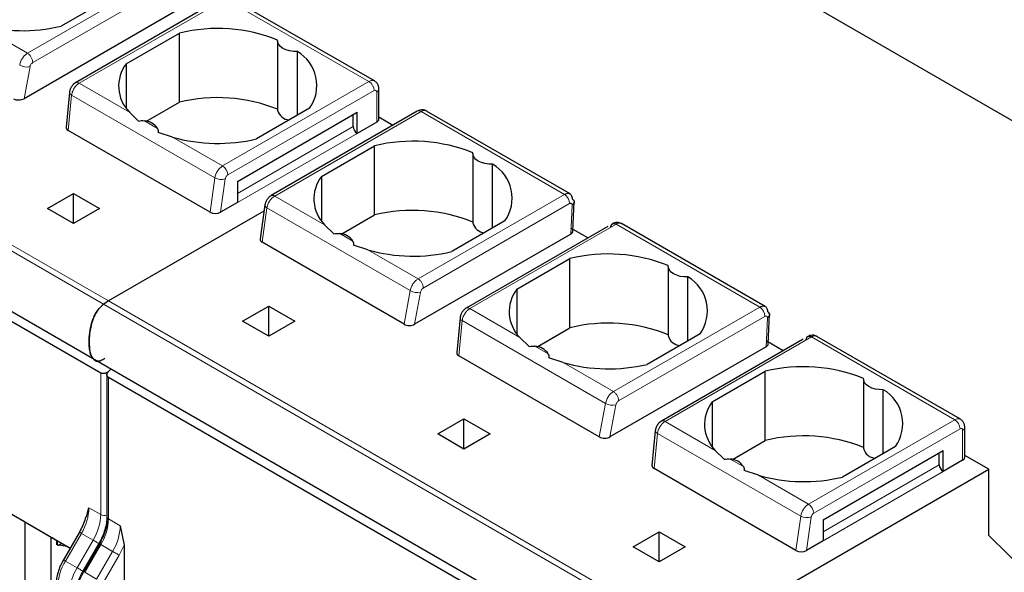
# Model space of a CAD drawing. Header units: millimetres. Extents: x 5 to 418, y 2 to 292.
# Tile 27 of 43: x 258 to 269, y 116 to 122. Entities that reach past the tile are written whole.
import ezdxf

# ---------------------------------------------------------------- set-up
doc = ezdxf.new("R2010")
doc.units = ezdxf.units.MM

msp = doc.modelspace()

# ---------------------------------------------------------------- linework, layer by layer
at = {"color": 7, "linetype": 'Continuous', "lineweight": 25}
for p, q in [((274.9866, 117.5545), (257.689, 127.5402)), ((259.4341, 122.2631), (258.8572, 121.93)), ((260.5531, 122.2037), (259.0134, 121.3149)), ((262.2604, 121.3351), (260.702, 122.2347)), ((260.1498, 122.121), (258.4541, 121.1421)), ((252.8356, 121.9965), (259.1995, 118.3226)), ((259.5643, 121.5218), (260.1412, 121.8549)), ((260.1412, 121.1037), (260.1412, 121.8549)), ((259.2871, 118.1624), (253.008, 121.7873)), ((261.2084, 121.77), (261.2084, 121.0188)), ((261.4231, 120.9621), (261.4231, 121.6548)), ((259.5643, 121.5218), (259.5643, 121.0385)), ((258.9471, 121.2095), (258.9109, 120.8335)), ((262.3087, 120.9209), (262.3087, 121.2475)), ((259.7846, 120.8978), (260.1412, 121.1037)), ((259.6967, 120.8993), (259.5983, 120.9963)), ((260.772, 120.2433), (262.0731, 120.9944)), ((261.5554, 121.0385), (260.9786, 120.7054)), ((262.7261, 121.0065), (261.1368, 120.089)), ((262.0307, 120.8392), (262.0307, 120.9699)), ((262.0731, 120.7657), (262.0731, 120.9944)), ((264.3844, 120.1089), (262.8261, 121.0085)), ((262.2852, 120.8882), (262.0731, 120.7657)), ((262.4597, 120.8528), (262.3087, 120.94)), ((260.475, 119.9085), (258.9341, 120.7981)), ((260.0682, 120.725), (259.9108, 120.7757)), ((261.6857, 120.2972), (262.2626, 120.6303)), ((262.2626, 119.879), (262.2626, 120.6303)), ((263.3297, 120.5454), (263.3297, 119.7942)), ((263.5444, 119.7374), (263.5444, 120.4302)), ((260.772, 120.2433), (260.772, 120.0146)), ((261.6857, 120.2972), (261.6857, 119.8138)), ((258.7073, 119.9493), (258.9901, 120.1126)), ((258.9901, 120.1126), (259.273, 119.9493)), ((258.9901, 119.7861), (258.9901, 120.1126)), ((260.772, 120.0146), (260.5891, 119.909)), ((264.4158, 119.7032), (264.4307, 120.0219)), ((258.9901, 119.7861), (258.7073, 119.9493)), ((259.273, 119.9493), (258.9901, 119.7861)), ((261.0601, 119.9197), (259.372, 118.9452)), ((261.0697, 119.9878), (261.0178, 119.6182)), ((261.9059, 119.6731), (262.2626, 119.879)), ((263.6768, 119.8138), (263.0999, 119.4808)), ((264.947, 119.7841), (264.9423, 119.7861)), ((266.5058, 118.8843), (264.9447, 119.7855)), ((261.818, 119.6747), (261.7196, 119.7717)), ((264.7957, 119.7545), (263.256, 118.8656)), ((264.579, 119.6294), (264.3923, 119.7371)), ((262.5816, 118.6924), (261.0407, 119.582)), ((264.3924, 119.6718), (262.6968, 118.6929)), ((262.1895, 119.5004), (262.0321, 119.5511)), ((263.807, 119.0726), (264.3839, 119.4056)), ((264.3839, 118.6544), (264.3839, 119.4056)), ((265.4511, 119.3208), (265.4511, 118.5696)), ((265.6657, 118.5128), (265.6657, 119.2056)), ((263.807, 119.0726), (263.807, 118.5892)), ((260.8286, 118.7247), (261.1114, 118.888)), ((261.1114, 118.888), (261.3943, 118.7247)), ((261.1114, 118.5614), (261.1114, 118.888)), ((261.1114, 118.5614), (260.8286, 118.7247)), ((261.3943, 118.7247), (261.1114, 118.5614)), ((263.1897, 118.7602), (263.1535, 118.3843)), ((266.5371, 118.4785), (266.552, 118.7973)), ((264.0272, 118.4485), (264.3839, 118.6544)), ((263.9393, 118.4501), (263.841, 118.5471)), ((265.7981, 118.5892), (265.2212, 118.2562)), ((266.9171, 118.5299), (265.3773, 117.641)), ((266.7003, 118.4048), (266.5137, 118.5125)), ((267.0683, 118.5595), (267.0637, 118.5614)), ((268.6243, 117.6612), (267.066, 118.5608)), ((266.5137, 118.4471), (264.8181, 117.4683)), ((259.1995, 118.3226), (265.5635, 114.6488)), ((264.7029, 117.4678), (263.1768, 118.3488)), ((264.3108, 118.2758), (264.1535, 118.3265)), ((259.372, 118.1803), (259.3991, 118.2074)), ((265.9283, 117.848), (266.5052, 118.181)), ((266.5052, 117.4298), (266.5052, 118.181)), ((259.3544, 118.1567), (259.3544, 116.6018)), ((265.6511, 114.4886), (259.372, 118.1135)), ((267.5724, 118.0962), (267.5724, 117.3449)), ((267.7871, 117.2882), (267.7871, 117.981)), ((265.9283, 117.848), (265.9283, 117.3646)), ((262.9499, 117.5001), (263.2328, 117.6634)), ((263.2328, 117.6634), (263.5156, 117.5001)), ((263.2328, 117.3368), (263.2328, 117.6634)), ((265.3111, 117.5356), (265.2748, 117.1596)), ((268.6726, 117.247), (268.6726, 117.5736)), ((263.2328, 117.3368), (262.9499, 117.5001)), ((263.5156, 117.5001), (263.2328, 117.3368)), ((266.1485, 117.2239), (266.5052, 117.4298)), ((266.0607, 117.2255), (265.9623, 117.3225)), ((267.9194, 117.3646), (267.3425, 117.0316)), ((267.136, 116.5694), (268.4371, 117.3205)), ((268.3946, 117.1654), (268.3946, 117.296)), ((268.4371, 117.0919), (268.4371, 117.3205)), ((268.6492, 117.2144), (268.4371, 117.0919)), ((268.932, 117.1164), (268.6726, 117.2662)), ((266.839, 116.2347), (265.2981, 117.1242)), ((265.7359, 115.2713), (268.932, 117.1164)), ((268.932, 116.3978), (268.932, 117.1164)), ((257.5301, 117.084), (258.9554, 116.2612)), ((266.4322, 117.0512), (266.2748, 117.1019)), ((258.4636, 116.5449), (257.7654, 116.9481)), ((259.1335, 116.6), (259.1598, 116.6998)), ((258.4636, 116.5449), (258.7505, 116.3792)), ((258.4636, 116.5449), (258.4636, 114.6291)), ((259.4992, 116.5038), (259.5417, 116.2939)), ((267.136, 116.5694), (267.136, 116.3408)), ((258.7505, 116.3792), (258.81, 116.3449)), ((258.7505, 114.8756), (258.7505, 116.3792)), ((258.759, 116.3744), (258.81, 116.3449)), ((258.9553, 116.261), (258.7794, 116.3626)), ((259.055, 116.4337), (258.8813, 116.1328)), ((259.055, 116.4337), (259.0552, 116.4336)), ((265.0712, 116.2755), (265.3541, 116.4388)), ((265.3541, 116.4388), (265.6369, 116.2755)), ((265.3541, 116.1122), (265.3541, 116.4388)), ((270.3038, 115.049), (268.932, 116.3978)), ((258.81, 116.296), (258.81, 116.3449)), ((258.8133, 116.343), (258.8133, 116.298)), ((258.8168, 116.2925), (258.8281, 116.2934)), ((258.8281, 116.2934), (258.8637, 116.3139)), ((258.9239, 116.2792), (258.8281, 116.2934)), ((259.2672, 116.3112), (259.0934, 116.0103)), ((259.2673, 116.3111), (259.2672, 116.3112)), ((259.5417, 116.2939), (259.5417, 112.5798)), ((265.3541, 116.1122), (265.0712, 116.2755)), ((265.6369, 116.2755), (265.3541, 116.1122)), ((267.136, 116.3408), (266.953, 116.2352)), ((258.8814, 116.1327), (258.8813, 116.1328)), ((259.0936, 116.0102), (259.0934, 116.0103))]:
    msp.add_line(p, q, dxfattribs=at)
at = {"color": 7, "linetype": 'Continuous', "lineweight": 18}
for p, q in [((259.318, 118.9097), (252.954, 122.5835)), ((253.008, 122.619), (259.372, 118.9452)), ((260.0811, 122.5525), (258.4918, 121.6351)), ((260.1376, 122.4512), (258.5483, 121.5337)), ((259.0534, 121.3109), (260.6427, 122.2284)), ((260.6427, 122.2284), (262.2004, 121.3291)), ((258.4918, 121.6351), (257.9469, 121.9496)), ((258.4541, 121.1421), (258.5193, 121.4913)), ((259.5983, 120.9963), (259.0534, 121.3109)), ((260.6111, 120.4116), (262.2004, 121.3291)), ((258.9341, 120.7981), (258.971, 121.181)), ((260.5275, 120.2824), (258.971, 121.181)), ((260.6676, 120.3137), (262.257, 121.2312)), ((262.2852, 121.2148), (262.2852, 120.8882)), ((262.7661, 121.0026), (261.1768, 120.0851)), ((262.7661, 121.0026), (264.3238, 120.1033)), ((259.905, 120.8193), (259.7616, 120.9021)), ((260.772, 120.1126), (262.0307, 120.8392)), ((262.0731, 120.7657), (260.772, 120.0146)), ((260.6111, 120.4116), (260.0682, 120.725)), ((260.475, 119.9085), (260.5275, 120.2824)), ((260.5891, 119.909), (260.6398, 120.2706)), ((260.772, 120.2433), (260.772, 120.2433)), ((264.3238, 120.1033), (262.7345, 119.1858)), ((261.7196, 119.7717), (261.1768, 120.0851)), ((264.3803, 120.002), (262.791, 119.0845)), ((261.0407, 119.582), (261.0932, 119.9559)), ((262.6497, 119.0573), (261.0932, 119.9559)), ((264.3924, 119.6718), (264.4071, 119.9865)), ((262.0263, 119.5947), (261.8829, 119.6775)), ((263.296, 118.8617), (264.8853, 119.7792)), ((264.8853, 119.7792), (266.4451, 118.8787)), ((262.7345, 119.1858), (262.1895, 119.5004)), ((262.5816, 118.6924), (262.6497, 119.0573)), ((262.6968, 118.6929), (262.7619, 119.0421)), ((259.372, 118.9452), (265.7359, 115.2713)), ((265.6819, 115.2359), (259.318, 118.9097)), ((263.841, 118.5471), (263.296, 118.8617)), ((266.4451, 118.8787), (264.8558, 117.9612)), ((263.1768, 118.3488), (263.2137, 118.7318)), ((264.771, 117.8327), (263.2137, 118.7318)), ((266.5016, 118.7774), (264.9123, 117.8599)), ((266.5137, 118.4471), (266.5284, 118.7619)), ((265.4173, 117.6371), (267.0066, 118.5545)), ((267.0066, 118.5545), (268.5643, 117.6553)), ((264.1476, 118.3701), (264.0042, 118.4528)), ((264.8558, 117.9612), (264.3108, 118.2758)), ((259.2871, 116.6263), (259.2871, 118.1624)), ((259.372, 116.5773), (259.372, 118.1135)), ((264.7029, 117.4678), (264.771, 117.8327)), ((264.8181, 117.4683), (264.8832, 117.8175)), ((266.975, 116.7378), (268.5643, 117.6553)), ((265.9623, 117.3225), (265.4173, 117.6371)), ((267.0316, 116.6398), (268.6209, 117.5573)), ((268.6492, 117.541), (268.6492, 117.2144)), ((265.2981, 117.1242), (265.335, 117.5071)), ((266.8915, 116.6086), (265.335, 117.5071)), ((266.2689, 117.1454), (266.1255, 117.2282)), ((267.136, 116.4388), (268.3946, 117.1654)), ((266.975, 116.7378), (266.4322, 117.0512)), ((268.4371, 117.0919), (267.136, 116.3408)), ((259.1598, 116.6998), (259.2871, 116.6263)), ((259.372, 116.5773), (259.4992, 116.5038)), ((266.839, 116.2347), (266.8915, 116.6086)), ((266.953, 116.2352), (267.0038, 116.5968)), ((267.136, 116.5694), (267.136, 116.5694)), ((259.077, 116.421), (258.9033, 116.1201)), ((259.2043, 116.3475), (259.077, 116.421)), ((259.2043, 116.3475), (259.0305, 116.0466)), ((259.2767, 116.3057), (259.103, 116.0048)), ((259.1154, 115.9976), (259.2891, 116.2985)), ((259.4164, 116.2251), (259.2891, 116.2985)), ((259.4888, 116.1833), (259.5417, 116.2939)), ((259.2427, 115.9242), (259.4164, 116.2251)), ((259.3151, 115.8824), (259.4888, 116.1833)), ((259.0305, 116.0466), (258.9033, 116.1201)), ((259.2427, 115.9242), (259.1154, 115.9976))]:
    msp.add_line(p, q, dxfattribs=at)
at = {"color": 7, "linetype": 'Continuous', "lineweight": 25, "flags": 128}
for points in [[(261.4231, 121.6548), (261.3803, 121.6557), (261.3387, 121.6618), (261.3004, 121.6728), (261.267, 121.6884), (261.2401, 121.7076), (261.221, 121.7298), (261.2104, 121.7537), (261.209, 121.7785)], [(263.5444, 120.4302), (263.5016, 120.4311), (263.46, 120.4372), (263.4217, 120.4482), (263.3883, 120.4637), (263.3614, 120.483), (263.3423, 120.5051), (263.3317, 120.5291), (263.3303, 120.5539)], [(265.6657, 119.2056), (265.6229, 119.2065), (265.5814, 119.2126), (265.543, 119.2236), (265.5096, 119.2391), (265.4828, 119.2584), (265.4636, 119.2805), (265.4531, 119.3045), (265.4516, 119.3292)], [(267.7871, 117.981), (267.7442, 117.9819), (267.7027, 117.9879), (267.6643, 117.999), (267.631, 118.0145), (267.6041, 118.0338), (267.5849, 118.0559), (267.5744, 118.0799), (267.5729, 118.1046)]]:
    msp.add_lwpolyline(points, dxfattribs=at)
at = {"color": 7, "linetype": 'Continuous', "lineweight": 18, "flags": 128}
for points in [[(258.971, 121.181), (258.9609, 121.1871), (258.9534, 121.1937), (258.9487, 121.2007), (258.947, 121.2077), (258.9471, 121.2095)], [(261.0932, 119.9559), (261.0832, 119.9626), (261.0758, 119.97), (261.0712, 119.9775), (261.0695, 119.9851), (261.0697, 119.9878)], [(263.2137, 118.7318), (263.2036, 118.7379), (263.196, 118.7445), (263.1913, 118.7515), (263.1897, 118.7585), (263.1897, 118.7602)], [(265.335, 117.5071), (265.3249, 117.5132), (265.3173, 117.5199), (265.3126, 117.5269), (265.311, 117.5339), (265.3111, 117.5356)], [(259.0552, 116.4336), (259.0558, 116.4333), (259.0585, 116.4317), (259.063, 116.4291), (259.0693, 116.4255), (259.077, 116.421)], [(259.2672, 116.3112), (259.262, 116.3142), (259.2529, 116.3195), (259.243, 116.3251), (259.2329, 116.331), (259.2228, 116.3368), (259.2131, 116.3424), (259.2043, 116.3475)], [(259.2891, 116.2985), (259.2814, 116.303), (259.2752, 116.3066), (259.2706, 116.3092), (259.2679, 116.3108), (259.2673, 116.3111)], [(259.4888, 116.1833), (259.4822, 116.1871), (259.4741, 116.1918), (259.465, 116.197), (259.4552, 116.2027), (259.445, 116.2085), (259.4349, 116.2144), (259.4252, 116.22), (259.4164, 116.2251)], [(258.9033, 116.1201), (258.8956, 116.1246), (258.8893, 116.1282), (258.8847, 116.1308), (258.882, 116.1324), (258.8814, 116.1327)], [(259.0934, 116.0103), (259.0883, 116.0133), (259.0791, 116.0186), (259.0693, 116.0242), (259.0592, 116.0301), (259.0491, 116.0359), (259.0394, 116.0415), (259.0305, 116.0466)], [(259.1154, 115.9976), (259.1077, 116.0021), (259.1014, 116.0057), (259.0969, 116.0083), (259.0942, 116.0099), (259.0936, 116.0102)]]:
    msp.add_lwpolyline(points, dxfattribs=at)
at = {"color": 7, "linetype": 'Continuous', "lineweight": 25}
for centre, radius, start, end in [((258.4396, 123.6816), 1.8007, 254.1203, 283.4118), ((260.5563, 120.1568), 1.7481, 68.0778, 103.73614), ((261.2084, 121.2863), 0.4265, 324.4624, 59.77495), ((259.8805, 121.2784), 0.399, 142.40742, 224.98875), ((260.5563, 119.4056), 1.7481, 68.0778, 103.73614), ((261.3426, 121.0486), 0.1375, 192.53364, 266.9131), ((259.752, 120.7199), 0.1824, 33.00765, 86.99773), ((262.2686, 120.9249), 0.0402, 294.37466, 354.3052), ((262.1228, 120.8434), 0.0922, 182.60548, 237.39452), ((260.5609, 122.457), 1.8007, 254.1203, 283.4118), ((262.6776, 118.9322), 1.7481, 68.0778, 103.73614), ((263.3297, 120.0617), 0.4265, 324.4624, 59.77495), ((262.0018, 120.0538), 0.399, 142.40742, 224.98875), ((262.6776, 118.1809), 1.7481, 68.0778, 103.73614), ((263.4639, 119.824), 0.1375, 192.53364, 266.9131), ((261.8733, 119.4953), 0.1824, 33.00765, 86.99773), ((262.6822, 121.2324), 1.8007, 254.1203, 283.4118), ((264.799, 117.7076), 1.7481, 68.0778, 103.73614), ((265.451, 118.8371), 0.4265, 324.4624, 59.77495), ((264.1232, 118.8292), 0.399, 142.40742, 224.98875), ((259.6641, 118.4413), 0.5824, 120.10178, 126.45929), ((264.799, 116.9563), 1.7481, 68.0778, 103.73614), ((265.5853, 118.5994), 0.1375, 192.53364, 266.9131), ((263.9946, 118.2707), 0.1824, 33.00765, 86.99773), ((264.8035, 120.0078), 1.8007, 254.1203, 283.4118), ((266.9203, 116.4829), 1.7481, 68.0778, 103.73614), ((267.5724, 117.6125), 0.4265, 324.4624, 59.77495), ((266.2445, 117.6046), 0.399, 142.40742, 224.98875), ((266.9203, 115.7317), 1.7481, 68.0778, 103.73614), ((267.7066, 117.3748), 0.1375, 192.53364, 266.9131), ((266.116, 117.0461), 0.1824, 33.00765, 86.99773), ((268.6326, 117.251), 0.0402, 294.37466, 354.3052), ((268.4868, 117.1696), 0.0922, 182.60548, 237.39452), ((266.9249, 118.7831), 1.8007, 254.1203, 283.4118)]:
    msp.add_arc(centre, radius, start, end, dxfattribs=at)
at = {"color": 7, "linetype": 'Continuous', "lineweight": 18}
for centre, radius, start, end in [((258.4801, 121.6242), 0.1385, 238.15457, 286.40197), ((259.03, 121.2785), 0.04, 54.19497, 114.53671), ((262.2355, 121.2801), 0.0604, 65.71874, 125.61532), ((262.1341, 121.2256), 0.1229, 2.60548, 57.39452), ((262.268, 121.2176), 0.0175, 350.78596, 129.20329), ((262.2686, 121.2515), 0.0402, 294.37466, 354.3052), ((262.7426, 120.9699), 0.0402, 54.38242, 114.30712), ((262.8012, 120.9535), 0.0604, 65.69291, 125.61755), ((260.713, 120.2541), 0.1877, 122.90677, 171.30953), ((260.5448, 120.3081), 0.1229, 2.60548, 57.39452), ((260.5979, 120.4118), 0.1472, 241.43697, 286.52391), ((264.2584, 120.0005), 0.1219, 0.70805, 57.55955), ((261.2787, 119.9275), 0.1877, 122.90677, 171.3096), ((261.1533, 120.0524), 0.0402, 54.38345, 114.29536), ((262.7228, 119.175), 0.1385, 238.15457, 286.40197), ((263.2726, 118.8292), 0.04, 54.19497, 114.53671), ((266.3797, 118.7758), 0.1219, 0.70805, 57.55955), ((264.8441, 117.9504), 0.1385, 238.15457, 286.40197), ((265.3939, 117.6046), 0.04, 54.19497, 114.53671), ((268.5995, 117.6062), 0.0604, 65.71874, 125.61532), ((268.4981, 117.5517), 0.1229, 2.60548, 57.39452), ((268.632, 117.5438), 0.0175, 350.78596, 129.20329), ((268.6326, 117.5776), 0.0402, 294.37466, 354.3052), ((258.583, 116.7195), 0.5771, 328.85627, 358.0435), ((267.077, 116.5802), 0.1877, 122.90677, 171.30953), ((266.9088, 116.6342), 0.1229, 2.60548, 57.39452), ((258.7103, 116.646), 0.5771, 328.85627, 358.0435), ((259.3297, 116.7089), 0.093, 242.69887, 285.3642), ((258.7952, 116.597), 0.5771, 328.85627, 358.0435), ((259.3844, 116.6048), 0.0302, 185.6948, 245.62534), ((266.9619, 116.7379), 0.1472, 241.43697, 286.52391), ((258.9224, 116.5236), 0.5771, 328.85627, 358.0435), ((259.3972, 115.8216), 0.5771, 148.85627, 178.0435), ((259.5245, 115.7482), 0.5771, 148.85627, 178.0435)]:
    msp.add_arc(centre, radius, start, end, dxfattribs=at)
at = {"color": 7, "linetype": 'Continuous', "lineweight": 25}
for centre, major_axis, ratio, start_param, end_param in [((258.3969, 121.1745), (0.081, 0.001), 0.5719558, 3.9087639, 5.4886484), ((258.9911, 120.8315), (0.0803, 0.001), 0.582443, 3.0783559, 3.9173457), ((260.5325, 119.9417), (0.0806, 0.0011), 0.5771525, 3.9116887, 5.482485), ((264.3358, 119.7045), (0.0801, -0.0001), 0.5772866, 5.4991583, 6.2569738), ((261.0982, 119.6151), (0.0806, 0.0011), 0.5771525, 3.0530223, 3.9116887), ((262.6396, 118.7253), (0.081, 0.001), 0.5719558, 3.9087639, 5.4886484), ((266.4571, 118.4798), (0.0801, -0.0001), 0.5772866, 5.4991583, 6.2569738), ((263.2337, 118.3823), (0.0803, 0.001), 0.582443, 3.0783559, 3.9173457), ((264.7609, 117.5007), (0.081, 0.001), 0.5719558, 3.9087639, 5.4886484), ((265.355, 117.1577), (0.0803, 0.001), 0.582443, 3.0783559, 3.9173457), ((266.8964, 116.2678), (0.0806, 0.0011), 0.5771525, 3.9116887, 5.482485)]:
    msp.add_ellipse(centre, major_axis=major_axis, ratio=ratio, start_param=start_param, end_param=end_param, dxfattribs=at)
at = {"color": 7, "linetype": 'Continuous', "lineweight": 18}
for points, knots in [([(258.4071, 121.5066), (258.4085, 121.5138), (258.4113, 121.528), (258.4219, 121.556), (258.4398, 121.5875), (258.4656, 121.6174), (258.4834, 121.6294), (258.4918, 121.6351)], [0, 0, 0, 0, 0.1472058, 0.2881607, 0.5502057, 0.7875079, 1, 1, 1, 1]), ([(258.5483, 121.5337), (258.5447, 121.5312), (258.5374, 121.5262), (258.5285, 121.5145), (258.522, 121.5024), (258.5202, 121.4951), (258.5193, 121.4913)], [0, 0, 0, 0, 0.2725398, 0.5480795, 0.7726163, 1, 1, 1, 1]), ([(258.971, 121.181), (258.9723, 121.1884), (258.9747, 121.2029), (258.9847, 121.2313), (259.0021, 121.2632), (259.0274, 121.2933), (259.045, 121.3052), (259.0534, 121.3109)], [0, 0, 0, 0, 0.147993, 0.2895103, 0.5519987, 0.7888528, 1, 1, 1, 1]), ([(260.6398, 120.2706), (260.6407, 120.2748), (260.6424, 120.2832), (260.6491, 120.2957), (260.6577, 120.3069), (260.6643, 120.3114), (260.6676, 120.3137)], [0, 0, 0, 0, 0.2484222, 0.4998058, 0.7484511, 1, 1, 1, 1]), ([(264.4071, 119.9865), (264.4071, 119.9888), (264.4071, 119.9932), (264.4054, 119.9986), (264.4025, 120.0027), (264.3976, 120.0057), (264.3902, 120.0067), (264.3836, 120.0036), (264.3803, 120.002)], [0, 0, 0, 0, 0.1406725, 0.2752348, 0.4105381, 0.5533269, 0.7752917, 1, 1, 1, 1]), ([(262.6497, 119.0573), (262.6511, 119.0646), (262.654, 119.0788), (262.6645, 119.1068), (262.6825, 119.1383), (262.7083, 119.1681), (262.7261, 119.1802), (262.7345, 119.1858)], [0, 0, 0, 0, 0.1472058, 0.2881607, 0.5502057, 0.7875079, 1, 1, 1, 1]), ([(262.791, 119.0845), (262.7873, 119.082), (262.78, 119.077), (262.7711, 119.0652), (262.7646, 119.0532), (262.7628, 119.0458), (262.7619, 119.0421)], [0, 0, 0, 0, 0.2725398, 0.5480795, 0.7726163, 1, 1, 1, 1]), ([(263.2137, 118.7318), (263.2149, 118.7392), (263.2174, 118.7536), (263.2273, 118.7821), (263.2447, 118.814), (263.27, 118.844), (263.2877, 118.856), (263.296, 118.8617)], [0, 0, 0, 0, 0.147993, 0.2895103, 0.5519987, 0.7888528, 1, 1, 1, 1]), ([(266.5284, 118.7619), (266.5284, 118.7642), (266.5284, 118.7686), (266.5267, 118.774), (266.5238, 118.7781), (266.5189, 118.7811), (266.5116, 118.7821), (266.5049, 118.7789), (266.5016, 118.7774)], [0, 0, 0, 0, 0.1406725, 0.2752348, 0.4105381, 0.5533269, 0.7752917, 1, 1, 1, 1]), ([(264.771, 117.8327), (264.7725, 117.84), (264.7753, 117.8542), (264.7858, 117.8822), (264.8038, 117.9137), (264.8296, 117.9435), (264.8474, 117.9555), (264.8558, 117.9612)], [0, 0, 0, 0, 0.1472058, 0.2881607, 0.5502057, 0.7875079, 1, 1, 1, 1]), ([(264.9123, 117.8599), (264.9087, 117.8574), (264.9014, 117.8523), (264.8925, 117.8406), (264.886, 117.8286), (264.8841, 117.8212), (264.8832, 117.8175)], [0, 0, 0, 0, 0.2725398, 0.5480795, 0.7726163, 1, 1, 1, 1]), ([(265.335, 117.5071), (265.3362, 117.5145), (265.3387, 117.529), (265.3487, 117.5575), (265.3661, 117.5894), (265.3914, 117.6194), (265.409, 117.6314), (265.4173, 117.6371)], [0, 0, 0, 0, 0.147993, 0.2895103, 0.5519987, 0.7888528, 1, 1, 1, 1]), ([(267.0038, 116.5968), (267.0046, 116.6009), (267.0064, 116.6093), (267.0131, 116.6219), (267.0217, 116.6331), (267.0283, 116.6376), (267.0316, 116.6398)], [0, 0, 0, 0, 0.2484222, 0.4998058, 0.7484511, 1, 1, 1, 1])]:
    msp.add_open_spline(points, degree=3, knots=knots, dxfattribs=at)
for points in [[(258.5483, 121.5337), (258.5483, 121.5381), (258.5483, 121.547), (258.5453, 121.5617), (258.5402, 121.5765), (258.5332, 121.5912), (258.5244, 121.6049), (258.5143, 121.6172), (258.5033, 121.6276), (258.4957, 121.6326), (258.4918, 121.6351)], [(262.791, 119.0845), (262.7909, 119.0889), (262.7909, 119.0978), (262.7879, 119.1124), (262.7829, 119.1273), (262.7758, 119.1419), (262.767, 119.1557), (262.757, 119.1679), (262.746, 119.1784), (262.7383, 119.1834), (262.7345, 119.1858)], [(264.9123, 117.8599), (264.9123, 117.8643), (264.9122, 117.8732), (264.9092, 117.8878), (264.9042, 117.9027), (264.8971, 117.9173), (264.8884, 117.9311), (264.8783, 117.9433), (264.8673, 117.9538), (264.8596, 117.9587), (264.8558, 117.9612)], [(259.372, 116.6263), (259.3675, 116.574), (259.3586, 116.4694), (259.304, 116.3603), (259.2767, 116.3057)], [(259.103, 116.0048), (259.0828, 115.9645), (259.0424, 115.8838), (259.0358, 115.8065), (259.0325, 115.7679)]]:
    msp.add_open_spline(points, degree=3, dxfattribs=at)
at = {"color": 7, "linetype": 'Continuous', "lineweight": 25}
for points, knots in [([(259.0134, 121.3149), (259.006, 121.3099), (258.9906, 121.2996), (258.9707, 121.2758), (258.9535, 121.2446), (258.9493, 121.2216), (258.9471, 121.2095)], [0, 0, 0, 0, 0.21272101, 0.4476351, 0.70839229, 1, 1, 1, 1]), ([(262.3087, 121.2475), (262.3075, 121.2599), (262.3052, 121.2839), (262.2875, 121.3156), (262.269, 121.3285), (262.2602, 121.3347)], [0, 0, 0, 0, 0.3585969, 0.6927535, 1, 1, 1, 1]), ([(262.8259, 121.0082), (262.8253, 121.0087), (262.8156, 121.0168), (262.7912, 121.0215), (262.757, 121.0211), (262.7367, 121.0115), (262.7261, 121.0065)], [0, 0, 0, 0, 0.0217639, 0.3620202, 0.6655137, 1, 1, 1, 1]), ([(259.6967, 120.8993), (259.7066, 120.9013), (259.7282, 120.9057), (259.7498, 120.9033), (259.7616, 120.9021)], [0, 0, 0, 0, 0.4579284, 1, 1, 1, 1]), ([(259.905, 120.8193), (259.9074, 120.8123), (259.912, 120.7995), (259.9112, 120.7832), (259.9108, 120.7757)], [0, 0, 0, 0, 0.5420716, 1, 1, 1, 1]), ([(264.3238, 120.1033), (264.3326, 120.1075), (264.3517, 120.1165), (264.3738, 120.1151), (264.3894, 120.1064), (264.3992, 120.0945), (264.4061, 120.0776), (264.4068, 120.0628), (264.4072, 120.0552)], [0, 0, 0, 0, 0.1981077, 0.430327, 0.5598424, 0.6979637, 0.8446851, 1, 1, 1, 1]), ([(261.1368, 120.089), (261.1289, 120.0836), (261.1127, 120.0725), (261.0916, 120.0461), (261.0758, 120.0162), (261.0717, 119.9971), (261.0697, 119.9879)], [0, 0, 0, 0, 0.2464303, 0.5057059, 0.7619928, 1, 1, 1, 1]), ([(264.9376, 119.7881), (264.9328, 119.7903), (264.9202, 119.7963), (264.8967, 119.7983), (264.8697, 119.7949), (264.8533, 119.787), (264.8453, 119.7831)], [0, 0, 0, 0, 0.1702903, 0.4533488, 0.7320672, 1, 1, 1, 1]), ([(264.9455, 119.7843), (264.9433, 119.7856), (264.9339, 119.7915), (264.9132, 119.7921), (264.8941, 119.7832), (264.8853, 119.7792)], [0, 0, 0, 0, 0.13679156, 0.60218858, 1, 1, 1, 1]), ([(261.818, 119.6747), (261.8279, 119.6767), (261.8495, 119.6811), (261.8711, 119.6787), (261.8829, 119.6775)], [0, 0, 0, 0, 0.4579284, 1, 1, 1, 1]), ([(262.0263, 119.5947), (262.0288, 119.5877), (262.0333, 119.5749), (262.0325, 119.5586), (262.0321, 119.5511)], [0, 0, 0, 0, 0.5420716, 1, 1, 1, 1]), ([(259.3306, 118.3184), (259.3165, 118.3096), (259.2882, 118.2921), (259.2477, 118.288), (259.2104, 118.3041), (259.1848, 118.3427), (259.1696, 118.3946), (259.1608, 118.4609), (259.1603, 118.5467), (259.1731, 118.6464), (259.1954, 118.7297), (259.222, 118.791), (259.2504, 118.8404), (259.2838, 118.8821), (259.3088, 118.9023), (259.318, 118.9097)], [0, 0, 0, 0, 0.0616495, 0.1232455, 0.1873293, 0.2771357, 0.3514122, 0.4275224, 0.551179, 0.678577, 0.7824508, 0.8342896, 0.8880149, 0.9591042, 1, 1, 1, 1]), ([(259.318, 118.9097), (259.3024, 118.8964), (259.2715, 118.8698), (259.2285, 118.8063), (259.1969, 118.7347), (259.1772, 118.6605), (259.1637, 118.5803), (259.159, 118.4906), (259.1662, 118.4062), (259.1851, 118.3399), (259.214, 118.3036), (259.2399, 118.2882), (259.2541, 118.2908), (259.2546, 118.2909)], [0, 0, 0, 0, 0.0786697, 0.1572124, 0.2647473, 0.353241, 0.4439769, 0.583523, 0.7272114, 0.8260004, 0.9254108, 0.997715, 1, 1, 1, 1]), ([(263.256, 118.8656), (263.2487, 118.8607), (263.2333, 118.8504), (263.2133, 118.8266), (263.1961, 118.7954), (263.192, 118.7724), (263.1897, 118.7603)], [0, 0, 0, 0, 0.212721, 0.4476351, 0.7083923, 1, 1, 1, 1]), ([(266.4451, 118.8787), (266.4539, 118.8829), (266.473, 118.8919), (266.4951, 118.8905), (266.5107, 118.8818), (266.5205, 118.8699), (266.5274, 118.853), (266.5281, 118.8382), (266.5285, 118.8306)], [0, 0, 0, 0, 0.1981077, 0.430327, 0.5598424, 0.6979637, 0.8446851, 1, 1, 1, 1]), ([(267.0589, 118.5635), (267.0541, 118.5657), (267.0415, 118.5717), (267.0181, 118.5737), (266.991, 118.5703), (266.9746, 118.5624), (266.9666, 118.5585)], [0, 0, 0, 0, 0.1702903, 0.4533488, 0.7320672, 1, 1, 1, 1]), ([(267.0668, 118.5597), (267.0647, 118.561), (267.0553, 118.5669), (267.0345, 118.5675), (267.0154, 118.5586), (267.0066, 118.5545)], [0, 0, 0, 0, 0.1367916, 0.6021886, 1, 1, 1, 1]), ([(263.9393, 118.4501), (263.9492, 118.4521), (263.9708, 118.4565), (263.9925, 118.4541), (264.0042, 118.4528)], [0, 0, 0, 0, 0.4579284, 1, 1, 1, 1]), ([(264.1476, 118.3701), (264.1501, 118.3631), (264.1546, 118.3503), (264.1538, 118.334), (264.1535, 118.3265)], [0, 0, 0, 0, 0.5420716, 1, 1, 1, 1]), ([(259.372, 118.1803), (259.3683, 118.1771), (259.3616, 118.171), (259.3474, 118.163), (259.3327, 118.1576), (259.3179, 118.1556), (259.3063, 118.156), (259.2958, 118.1582), (259.29, 118.161), (259.2871, 118.1624)], [0, 0, 0, 0, 0.15652919, 0.29276681, 0.50380179, 0.63428364, 0.76014736, 0.88187515, 1, 1, 1, 1]), ([(259.372, 118.1135), (259.3694, 118.1152), (259.3642, 118.1187), (259.3587, 118.1258), (259.3551, 118.1342), (259.3537, 118.1455), (259.3564, 118.1578), (259.3629, 118.1703), (259.3688, 118.1768), (259.372, 118.1803)], [0, 0, 0, 0, 0.118116, 0.2398408, 0.3657075, 0.496198, 0.7072125, 0.8434553, 1, 1, 1, 1]), ([(268.6726, 117.5736), (268.6714, 117.5861), (268.6691, 117.6101), (268.6514, 117.6417), (268.633, 117.6547), (268.6241, 117.6609)], [0, 0, 0, 0, 0.3585969, 0.6927535, 1, 1, 1, 1]), ([(265.3773, 117.641), (265.37, 117.6361), (265.3546, 117.6258), (265.3346, 117.602), (265.3175, 117.5708), (265.3133, 117.5478), (265.3111, 117.5356)], [0, 0, 0, 0, 0.21272101, 0.4476351, 0.70839229, 1, 1, 1, 1]), ([(266.0607, 117.2255), (266.0705, 117.2275), (266.0921, 117.2318), (266.1138, 117.2295), (266.1255, 117.2282)], [0, 0, 0, 0, 0.4579284, 1, 1, 1, 1]), ([(266.2689, 117.1454), (266.2714, 117.1385), (266.276, 117.1257), (266.2752, 117.1094), (266.2748, 117.1019)], [0, 0, 0, 0, 0.5420716, 1, 1, 1, 1]), ([(259.1244, 116.6018), (259.123, 116.5954), (259.1163, 116.5645), (259.0939, 116.5067), (259.0681, 116.458), (259.0552, 116.4336)], [0, 0, 0, 0, 0.1147119, 0.5567903, 1, 1, 1, 1]), ([(259.3544, 116.6019), (259.3533, 116.5792), (259.3511, 116.5336), (259.3334, 116.4594), (259.3064, 116.384), (259.2803, 116.3354), (259.2673, 116.3111)], [0, 0, 0, 0, 0.2490753, 0.4987582, 0.7490621, 1, 1, 1, 1]), ([(258.7794, 116.3626), (258.776, 116.3645), (258.7695, 116.3683), (258.7627, 116.3723), (258.7588, 116.3745), (258.7589, 116.3744), (258.759, 116.3744)], [0, 0, 0, 0, 0.2585769, 0.4994275, 0.7405801, 1, 1, 1, 1]), ([(258.8814, 116.1327), (258.8698, 116.1108), (258.8464, 116.0669), (258.822, 115.998), (258.8058, 115.9295), (258.8038, 115.8871), (258.8028, 115.8658)], [0, 0, 0, 0, 0.248969, 0.498635, 0.7489836, 1, 1, 1, 1]), ([(259.0936, 116.0102), (259.0819, 115.9883), (259.0585, 115.9444), (259.0341, 115.8755), (259.018, 115.8071), (259.016, 115.7647), (259.015, 115.7434)], [0, 0, 0, 0, 0.2489648, 0.4986294, 0.7489794, 1, 1, 1, 1])]:
    msp.add_open_spline(points, degree=3, knots=knots, dxfattribs=at)
for points in [[(264.4072, 120.0552), (264.4137, 120.05), (264.4268, 120.0395), (264.4324, 120.0201), (264.4268, 120.0009), (264.4136, 119.9913), (264.4071, 119.9865)], [(264.8288, 119.743), (264.8288, 119.7474), (264.8289, 119.7563), (264.8319, 119.7674), (264.8369, 119.7765), (264.844, 119.783), (264.8527, 119.7866), (264.8628, 119.7872), (264.8738, 119.785), (264.8815, 119.7811), (264.8853, 119.7792)], [(266.5285, 118.8306), (266.535, 118.8253), (266.5481, 118.8149), (266.5537, 118.7955), (266.5481, 118.7763), (266.535, 118.7667), (266.5284, 118.7619)], [(266.9501, 118.5184), (266.9502, 118.5228), (266.9502, 118.5317), (266.9532, 118.5428), (266.9582, 118.5519), (266.9653, 118.5583), (266.9741, 118.562), (266.9841, 118.5626), (266.9951, 118.5604), (267.0028, 118.5565), (267.0066, 118.5545)]]:
    msp.add_open_spline(points, degree=3, dxfattribs=at)

doc.saveas('drawing.dxf')
